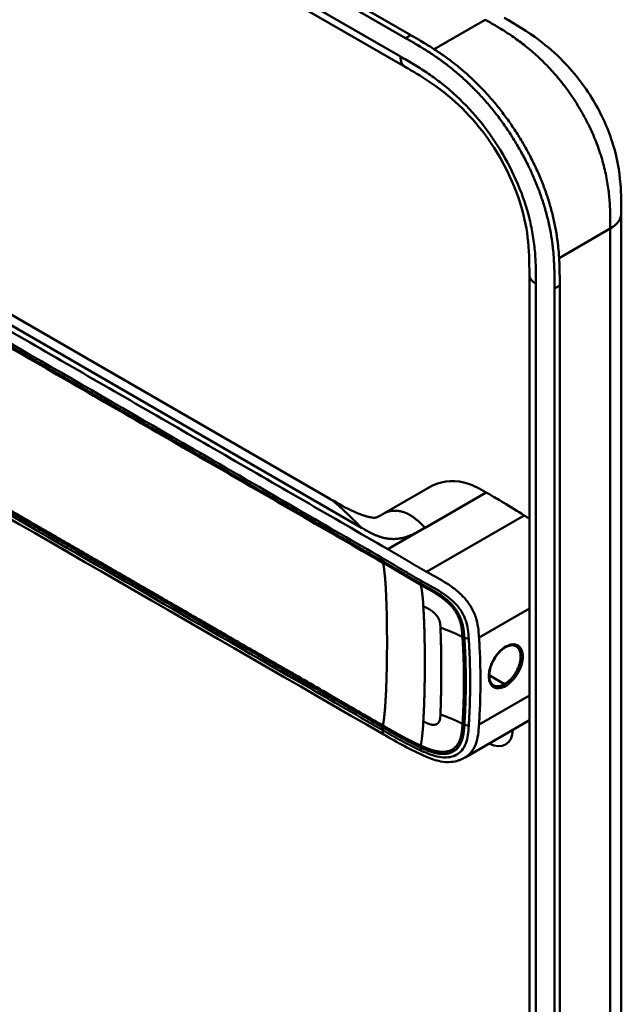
# Model space of a CAD drawing. Header units: millimetres. Extents: x 20 to 833, y 20 to 574.
# Tile 3 of 9: x 204 to 236, y 77 to 129. Entities that reach past the tile are written whole.
import ezdxf

# ---------------------------------------------------------------- set-up
doc = ezdxf.new("R2010")
doc.units = ezdxf.units.MM
doc.header["$LTSCALE"] = 2
doc.layers.add('Sichtbare Kanten(DIN)', color=7, linetype='Continuous', lineweight=50)
doc.layers.add('Sichtbare tangentiale Kanten(DIN)', color=7, linetype='Continuous', lineweight=50)

msp = doc.modelspace()

# ---------------------------------------------------------------- linework, layer by layer
at = {"layer": 'Sichtbare Kanten(DIN)'}
for p, q in [((224.842, 128.391), (179.892, 154.343)), ((180.167, 154.501), (225.117, 128.549)), ((224.808, 126.862), (183.818, 150.527)), ((224.808, 126.862), (224.808, 126.862)), ((220.715, 103.911), (188.948, 122.252)), ((236.329, 119.065), (236.329, 119.065)), ((231.431, 115.799), (231.431, 115.799)), ((231.431, 53.931), (231.431, 115.799)), ((232.773, 52.543), (232.773, 115.064)), ((233.047, 115.223), (233.047, 52.702)), ((226.142, 104.492), (223.685, 103.073)), ((223.342, 101.494), (223.342, 101.494)), ((223.255, 100.748), (223.255, 100.748)), ((223.467, 100.626), (223.467, 100.626)), ((227.916, 98.636), (227.916, 98.636)), ((226.389, 97.754), (226.39, 97.755)), ((227.934, 96.846), (227.934, 96.847)), ((228.034, 93.215), (228.034, 93.215)), ((228.266, 93.139), (228.266, 93.139)), ((231.431, 92.063), (228.011, 90.089)), ((223.673, 91.306), (223.673, 91.306)), ((228.011, 90.089), (228.011, 90.089))]:
    msp.add_line(p, q, dxfattribs=at)
for centre, major_axis, start_param, end_param in [((227.427, 98.354), (-2.8, 4.85), 0.009893, 0.010537), ((227.371, 98.321), (-2.76, 4.78), 6.246868, 6.247662), ((227.371, 98.321), (-2.34, 4.053), 6.056192, 6.056239), ((227.399, 98.337), (-2.32, 4.018), 6.063042, 6.063091), ((227.484, 98.386), (-2.3, 3.984), 6.09801, 6.098059), ((227.314, 98.288), (-2.3, 3.984), 6.012295, 6.012343), ((227.257, 98.256), (-2.26, 3.914), 5.965961, 5.96598), ((227.429, 98.352), (2.801, -4.852), 3.755149, 3.755152), ((227.374, 98.318), (-2.762, 4.785), 0.596305, 0.596308), ((227.54, 98.419), (-2.26, 3.914), 0.608456, 0.608473), ((227.314, 98.288), (2.3, -3.984), 3.918137, 3.918157), ((227.371, 98.321), (2.34, -4.053), 3.935383, 3.935402), ((227.257, 98.256), (2.26, -3.914), 3.90028, 3.9003), ((227.399, 98.337), (-2.32, 4.018), 0.802604, 0.802622), ((227.597, 98.451), (-1.91, 3.309), 0.599588, 0.599593), ((227.371, 98.321), (2.34, -4.053), 5.30555, 5.3057), ((227.54, 98.419), (-2.26, 3.914), 2.483048, 2.483052), ((227.371, 98.321), (-2.76, 4.78), 2.193163, 2.193278), ((227.371, 98.321), (-2.76, 4.781), 2.502702, 2.502706), ((227.427, 98.353), (2.8, -4.849), 5.62772, 5.627723), ((229.237, 92.377), (0.93, -1.611), 5.076761, 5.076776), ((229.237, 92.377), (0.93, -1.611), 5.538923, 7.027295)]:
    msp.add_ellipse(centre, major_axis=major_axis, ratio=0.57735, start_param=start_param, end_param=end_param, dxfattribs=at)
for points, knots in [([(230.085, 129.47), (230.688, 129.121), (231.329, 128.744), (232.393, 127.948), (232.829, 127.57), (233.87, 126.506), (234.452, 125.744), (235.325, 124.234), (235.656, 123.482), (236.099, 122.028), (236.226, 121.31), (236.327, 120.087), (236.329, 119.561), (236.329, 119.065)], [0, 0, 0, 0, 0.640067, 0.640067, 1.097736, 1.097736, 1.8011, 1.8011, 2.405341, 2.405341, 2.977357, 2.977357, 3.433806, 3.433806, 3.433806, 3.433806]), ([(225.117, 128.549), (225.286, 128.452), (225.583, 128.28), (225.926, 128.074), (226.184, 127.913), (226.356, 127.803), (226.572, 127.661), (226.745, 127.543), (226.961, 127.391), (227.133, 127.266), (227.392, 127.07), (227.65, 126.866), (228.034, 126.542), (228.371, 126.236), (228.786, 125.83), (229.111, 125.487), (229.508, 125.039), (229.816, 124.664), (230.188, 124.177), (230.474, 123.774), (230.815, 123.256), (231.075, 122.83), (231.38, 122.287), (231.609, 121.844), (231.873, 121.283), (232.067, 120.83), (232.285, 120.261), (232.439, 119.804), (232.607, 119.236), (232.72, 118.784), (232.835, 118.227), (232.907, 117.788), (232.967, 117.303), (232.995, 116.987), (233.017, 116.674), (233.027, 116.468), (233.037, 116.213), (233.042, 116.012), (233.046, 115.763), (233.047, 115.516), (233.047, 115.32), (233.047, 115.223)], [-0.9999979, -0.9999979, -0.9999979, -0.9999979, -0.9583317, -0.927082, -0.9166655, -0.8958324, -0.8854159, -0.8645828, -0.8541662, -0.8333331, -0.8229166, -0.7916669, -0.7708339, -0.7291677, -0.7083346, -0.6666684, -0.6458353, -0.6041691, -0.583336, -0.5416698, -0.5208368, -0.4791706, -0.4583375, -0.4166713, -0.3958382, -0.354172, -0.3333389, -0.2916727, -0.2708396, -0.2291735, -0.2083404, -0.1666742, -0.1458411, -0.1145915, -0.1041749, -0.0833418, -0.0729253, -0.0520922, -0.0416756, -0.0208425, -0.0000095, -0.0000095, -0.0000095, -0.0000095]), ([(232.773, 115.064), (232.773, 115.162), (232.773, 115.357), (232.771, 115.604), (232.768, 115.854), (232.763, 116.055), (232.753, 116.31), (232.742, 116.516), (232.721, 116.828), (232.692, 117.145), (232.633, 117.63), (232.561, 118.069), (232.445, 118.626), (232.332, 119.078), (232.165, 119.646), (232.01, 120.102), (231.792, 120.672), (231.599, 121.125), (231.335, 121.686), (231.106, 122.128), (230.8, 122.672), (230.541, 123.097), (230.199, 123.616), (229.913, 124.019), (229.541, 124.506), (229.233, 124.88), (228.837, 125.329), (228.512, 125.671), (228.097, 126.077), (227.759, 126.383), (227.375, 126.707), (227.118, 126.912), (226.859, 127.107), (226.686, 127.233), (226.47, 127.385), (226.298, 127.502), (226.082, 127.645), (225.909, 127.755), (225.651, 127.915), (225.309, 128.121), (225.011, 128.293), (224.842, 128.391)], [0.0000095, 0.0000095, 0.0000095, 0.0000095, 0.0208425, 0.0416756, 0.0520922, 0.0729253, 0.0833418, 0.1041749, 0.1145915, 0.1458411, 0.1666742, 0.2083404, 0.2291735, 0.2708396, 0.2916727, 0.3333389, 0.354172, 0.3958382, 0.4166713, 0.4583375, 0.4791706, 0.5208368, 0.5416698, 0.583336, 0.6041691, 0.6458353, 0.6666684, 0.7083346, 0.7291677, 0.7708339, 0.7916669, 0.8229166, 0.8333331, 0.8541662, 0.8645828, 0.8854159, 0.8958324, 0.9166655, 0.927082, 0.9583317, 0.9999979, 0.9999979, 0.9999979, 0.9999979]), ([(231.431, 115.799), (231.431, 116.462), (231.425, 117.109), (231.263, 118.395), (231.127, 119.03), (230.688, 120.399), (230.36, 121.151), (229.616, 122.483), (229.205, 123.09), (228.306, 124.207), (227.805, 124.724), (226.742, 125.647), (226.172, 126.043), (225.339, 126.555), (225.075, 126.707), (224.808, 126.862)], [0, 0, 0, 0, 0.609028, 0.609028, 1.140262, 1.140262, 1.745142, 1.745142, 2.28517, 2.28517, 2.850958, 2.850958, 3.470181, 3.470181, 3.75364, 3.75364, 3.75364, 3.75364]), ([(236.329, 119.065), (236.329, 108.179), (236.329, 97.292), (236.329, 76.669), (236.329, 66.933), (236.329, 57.197)], [0, 0, 0, 0, 10, 10, 18.943141, 18.943141, 18.943141, 18.943141]), ([(223.673, 91.306), (214.245, 96.75), (204.817, 102.193), (192.823, 109.118), (190.256, 110.599), (186.407, 112.823), (185.108, 113.56), (183.36, 114.799), (182.799, 115.245), (182.123, 116.002), (181.921, 116.281), (181.705, 116.739), (181.647, 116.904), (181.588, 117.165), (181.573, 117.256), (181.558, 117.399), (181.554, 117.449), (181.551, 117.526), (181.55, 117.553), (181.549, 117.596), (181.548, 117.611), (181.548, 117.635), (181.548, 117.643), (181.548, 117.657), (181.548, 117.662), (181.548, 117.67), (181.548, 117.673), (181.548, 117.677), (181.548, 117.679), (181.548, 117.682), (181.548, 117.683), (181.548, 117.685)], [0.000012, 0.000012, 0.000012, 0.000012, 10, 10, 12.721815, 12.721815, 14.083382, 14.083382, 14.788117, 14.788117, 15.165559, 15.165559, 15.364309, 15.364309, 15.466235, 15.466235, 15.51796, 15.51796, 15.544267, 15.544267, 15.557804, 15.557804, 15.564928, 15.564928, 15.568801, 15.568801, 15.570957, 15.570957, 15.572137, 15.572137, 15.573377, 15.573377, 15.573377, 15.573377]), ([(229.135, 104.195), (228.792, 104.393), (228.497, 104.554), (228.188, 104.657), (227.547, 104.87), (226.863, 104.832), (226.321, 104.584), (226.26, 104.556), (226.2, 104.525), (226.143, 104.492)], [-2.989299, -2.989299, -2.989299, -2.989299, -2.535557, -2.535557, -2.535557, -1.593411, -1.593411, -1.593411, -1.487163, -1.487163, -1.487163, -1.487163]), ([(220.717, 103.91), (221.103, 103.687), (221.505, 103.45), (222.129, 103.157), (222.312, 103.077), (222.565, 102.985), (222.622, 102.966), (222.733, 102.931), (222.787, 102.915), (222.863, 102.896), (222.887, 102.89), (222.932, 102.879), (222.954, 102.875), (223.011, 102.864), (223.042, 102.859), (223.115, 102.85), (223.141, 102.85), (223.184, 102.85), (223.198, 102.851), (223.253, 102.857), (223.283, 102.861), (223.437, 102.934), (223.489, 102.961), (223.562, 103.002)], [0, 0, 0, 0, 0.412798, 0.412798, 0.571706, 0.571706, 0.617207, 0.617207, 0.658837, 0.658837, 0.679527, 0.679527, 0.700225, 0.700225, 0.742052, 0.742052, 0.82549, 0.82549, 0.921407, 0.921407, 1.209516, 1.209516, 1.309538, 1.309538, 1.309538, 1.309538]), ([(231.151, 102.976), (230.822, 103.184), (230.43, 103.429), (229.711, 103.862), (229.632, 103.908), (229.135, 104.195)], [-1.067267, -1.067267, -1.067267, -1.067267, -0.527761, -0.527761, 0, 0, 0, 0]), ([(230.718, 96.011), (230.652, 96.048), (230.572, 96.066), (230.399, 96.054), (230.304, 96.026), (230.19, 95.969), (230.172, 95.96), (230.154, 95.949)], [0, 0, 0, 0, 0.1124138, 0.1124138, 0.2176118, 0.2176118, 0.2371353, 0.2371353, 0.2371353, 0.2371353]), ([(230.154, 95.949), (230.069, 95.9), (229.981, 95.834), (229.814, 95.676), (229.733, 95.581), (229.588, 95.378), (229.523, 95.266), (229.415, 95.037), (229.372, 94.917), (229.314, 94.686), (229.298, 94.572), (229.294, 94.367), (229.306, 94.273), (229.352, 94.117), (229.388, 94.052), (229.457, 93.974), (229.485, 93.951), (229.517, 93.932)], [0, 0, 0, 0, 0.0929743, 0.0929743, 0.1876662, 0.1876662, 0.2826213, 0.2826213, 0.3785871, 0.3785871, 0.4744447, 0.4744447, 0.5687909, 0.5687909, 0.662474, 0.662474, 0.7185746, 0.7185746, 0.7185746, 0.7185746]), ([(228.011, 90.089), (228.006, 90.086), (228.001, 90.083), (227.989, 90.077), (227.983, 90.073), (227.967, 90.064), (227.957, 90.059), (227.931, 90.044), (227.915, 90.036), (227.87, 90.012), (227.84, 89.998), (227.752, 89.958), (227.692, 89.935), (227.514, 89.877), (227.394, 89.854), (227.083, 89.826), (226.89, 89.84), (226.444, 89.924), (226.192, 90.013), (225.534, 90.29), (225.143, 90.491), (224.393, 90.893), (224.033, 91.098), (223.673, 91.306)], [0, 0, 0, 0, 0.004984, 0.004984, 0.010551, 0.010551, 0.018857, 0.018857, 0.032649, 0.032649, 0.058506, 0.058506, 0.111776, 0.111776, 0.219064, 0.219064, 0.389016, 0.389016, 0.623188, 0.623188, 1.027902, 1.027902, 1.409262, 1.409262, 1.409262, 1.409262])]:
    msp.add_open_spline(points, degree=3, knots=knots, dxfattribs=at)
for points, degree in [([(220.716, 103.911), (220.716, 103.911), (220.716, 103.911), (220.716, 103.911), (220.716, 103.91), (220.717, 103.91), (220.717, 103.91), (220.717, 103.91)], 7), ([(223.694, 103.078), (223.667, 103.063), (223.64, 103.047), (223.614, 103.032), (223.588, 103.017), (223.562, 103.002)], 5), ([(223.685, 103.073), (223.688, 103.075), (223.691, 103.076), (223.694, 103.078)], 3), ([(231.151, 102.976), (231.244, 102.918), (231.338, 102.858), (231.431, 102.797)], 3), ([(230.718, 96.01), (230.718, 96.01), (230.718, 96.011), (230.718, 96.011)], 3), ([(226.733, 95.601), (226.733, 95.601), (226.733, 95.601), (226.733, 95.601)], 3), ([(226.734, 93.933), (226.734, 93.933), (226.734, 93.933), (226.735, 93.933)], 3)]:
    msp.add_open_spline(points, degree=degree, dxfattribs=at)
at = {"layer": 'Sichtbare tangentiale Kanten(DIN)'}
for p, q in [((183.569, 151.077), (224.56, 127.411)), ((226.362, 127.798), (229.085, 129.37)), ((228.802, 129.207), (228.802, 129.207)), ((224.842, 128.391), (225.117, 128.549)), ((230.176, 128.716), (230.176, 128.716)), ((232.292, 127.008), (232.292, 127.008)), ((188.306, 122.052), (222.489, 102.317)), ((235.716, 119.526), (235.716, 119.525)), ((235.743, 118.249), (233.016, 116.674)), ((231.783, 115.309), (231.783, 53.441)), ((232.773, 115.064), (233.047, 115.223)), ((225.881, 102.316), (229.135, 104.195)), ((231.151, 102.976), (225.949, 99.973)), ((223.899, 101.172), (225.836, 102.29)), ((225.836, 102.29), (225.881, 102.316)), ((223.619, 100.538), (223.619, 100.687)), ((223.409, 100.659), (223.409, 100.659)), ((225.635, 99.356), (225.646, 99.501)), ((231.431, 98.013), (228.751, 96.465)), ((227.97, 96.448), (228.202, 96.397)), ((228.03, 95.197), (228.03, 95.197)), ((228.266, 95.061), (228.266, 95.061)), ((228.822, 94.74), (228.822, 94.74)), ((230.114, 93.994), (229.296, 94.466)), ((231.431, 93.388), (228.751, 91.84)), ((227.97, 91.823), (228.202, 91.772)), ((223.619, 91.536), (223.619, 91.685)), ((225.635, 90.612), (225.646, 90.456))]:
    msp.add_line(p, q, dxfattribs=at)
for centre, major_axis, ratio, start_param, end_param in [((225.357, 91.441), (0.206, 7.959), 0.058822, 5.715032, 6.102647), ((225.357, 98.231), (0.174, -7.758), 0.062155, 0.250345, 0.637485)]:
    msp.add_ellipse(centre, major_axis=major_axis, ratio=ratio, start_param=start_param, end_param=end_param, dxfattribs=at)
for points, degree, knots in [([(235.743, 118.249), (235.743, 118.454), (235.743, 118.665), (235.739, 118.879), (235.735, 119.118), (235.727, 119.359), (235.711, 119.601), (235.694, 119.865), (235.669, 120.131), (235.632, 120.401), (235.593, 120.682), (235.543, 120.968), (235.476, 121.265), (235.41, 121.562), (235.328, 121.867), (235.23, 122.173), (235.132, 122.481), (235.018, 122.791), (234.889, 123.1), (234.761, 123.408), (234.617, 123.714), (234.46, 124.017), (234.304, 124.317), (234.134, 124.613), (233.954, 124.9), (233.774, 125.187), (233.584, 125.464), (233.386, 125.73), (233.19, 125.994), (232.984, 126.248), (232.771, 126.492), (232.563, 126.73), (232.347, 126.958), (232.126, 127.174), (231.912, 127.383), (231.693, 127.581), (231.472, 127.767), (231.26, 127.945), (231.046, 128.111), (230.83, 128.269), (230.625, 128.418), (230.419, 128.559), (230.212, 128.693), (230.017, 128.819), (229.821, 128.939), (229.627, 129.054), (229.444, 129.163), (229.263, 129.268), (229.085, 129.37)], 3, [0, 0, 0, 0, 0.200478, 0.200478, 0.200478, 0.423741, 0.423741, 0.423741, 0.666684, 0.666684, 0.666684, 0.9194, 0.9194, 0.9194, 1.173003, 1.173003, 1.173003, 1.427874, 1.427874, 1.427874, 1.681933, 1.681933, 1.681933, 1.933379, 1.933379, 1.933379, 2.184817, 2.184817, 2.184817, 2.434394, 2.434394, 2.434394, 2.678283, 2.678283, 2.678283, 2.913464, 2.913464, 2.913464, 3.137969, 3.137969, 3.137969, 3.350822, 3.350822, 3.350822, 3.551826, 3.551826, 3.551826, 3.741307, 3.741307, 3.741307, 3.741307]), ([(224.56, 127.411), (224.787, 127.279), (225.253, 127.01), (225.967, 126.561), (226.68, 126.049), (227.619, 125.271), (228.744, 124.107), (229.929, 122.452), (230.872, 120.624), (231.392, 119.06), (231.637, 117.844), (231.743, 116.959), (231.783, 116.109), (231.783, 115.57), (231.783, 115.309)], 3, [41.227522, 41.227522, 41.227522, 41.227522, 41.471025, 41.714526, 41.958028, 42.201529, 42.688532, 43.175534, 43.662537, 44.149539, 44.39304, 44.636542, 44.880043, 45.123546, 45.123546, 45.123546, 45.123546]), ([(223.899, 101.172), (223.898, 101.173), (223.895, 101.175), (223.891, 101.177), (222.412, 102.031), (220.913, 102.897), (217.919, 104.625), (216.423, 105.489), (213.434, 107.215), (211.94, 108.077), (208.951, 109.803), (207.456, 110.666), (204.465, 112.393), (202.969, 113.257), (199.978, 114.983), (198.484, 115.846), (196.244, 117.139), (195.497, 117.57), (194.003, 118.433), (193.256, 118.865), (191.759, 119.728), (191.011, 120.161), (189.514, 121.025), (188.766, 121.456), (188.02, 121.887)], 3, [0, 0, 0, 0, 0.003774, 0.003774, 0.003774, 1.589417, 1.589417, 3.175061, 3.175061, 4.760704, 4.760704, 6.346347, 6.346347, 7.93199, 7.93199, 9.517633, 9.517633, 10.310454, 10.310454, 11.103276, 11.103276, 11.896097, 11.896097, 12.687417, 12.687417, 12.687417, 12.687417]), ([(187.74, 121.402), (190.556, 119.776), (193.38, 118.146), (196.194, 116.522), (201.972, 113.186), (207.763, 109.842), (213.543, 106.505), (215.406, 105.429), (217.27, 104.353), (219.136, 103.276), (220.636, 102.41), (222.14, 101.542), (223.619, 100.687)], 3, [23.229983, 23.229983, 23.229983, 23.229983, 26.216835, 26.216835, 26.216835, 32.351591, 32.351591, 32.351591, 34.327983, 34.327983, 34.327983, 35.917386, 35.917386, 35.917386, 35.917386]), ([(223.622, 100.537), (223.619, 100.538), (222.73, 101.052), (220.938, 102.086), (218.235, 103.647), (214.65, 105.716), (210.167, 108.305), (205.679, 110.896), (201.195, 113.485), (197.16, 115.815), (193.57, 117.887), (190.879, 119.441), (189.086, 120.476), (188.189, 120.994), (187.74, 121.253)], 5, [20.643738, 20.643738, 20.643738, 20.643738, 20.643738, 20.643738, 20.647429, 22.23307, 23.81871, 25.404351, 26.989992, 28.575633, 30.161274, 31.746914, 32.539735, 33.332924, 33.332924, 33.332924, 33.332924, 33.332924, 33.332924]), ([(187.753, 121.163), (188.501, 120.732), (189.248, 120.3), (190.743, 119.437), (191.49, 119.005), (193.733, 117.711), (195.228, 116.847), (198.218, 115.121), (199.713, 114.258), (202.702, 112.532), (204.197, 111.669), (207.187, 109.943), (208.683, 109.079), (211.673, 107.353), (213.167, 106.49), (216.156, 104.765), (217.651, 103.902), (220.647, 102.172), (222.15, 101.304), (223.632, 100.448)], 3, [3.014705, 3.014705, 3.014705, 3.014705, 3.807868, 3.807868, 4.600688, 4.600688, 6.186329, 6.186329, 7.77197, 7.77197, 9.357611, 9.357611, 10.943251, 10.943251, 12.528892, 12.528892, 14.114533, 14.114533, 15.703149, 15.703149, 15.703149, 15.703149]), ([(187.741, 112.4), (187.741, 112.4), (188.189, 112.141), (189.086, 111.623), (190.88, 110.588), (193.57, 109.034), (197.16, 106.962), (201.195, 104.632), (205.679, 102.043), (210.167, 99.452), (214.651, 96.863), (218.237, 94.793), (220.939, 93.233), (222.73, 92.199), (223.619, 91.685)], 5, [0, 0, 0, 0, 0, 0, 0.000115, 0.792936, 1.585758, 3.171401, 4.757044, 6.342687, 7.92833, 9.513973, 11.099617, 12.688168, 12.688168, 12.688168, 12.688168, 12.688168, 12.688168]), ([(223.619, 91.536), (222.122, 92.401), (220.63, 93.262), (219.135, 94.125), (213.662, 97.285), (208.19, 100.444), (202.713, 103.607), (199.034, 105.73), (195.367, 107.848), (191.687, 109.972), (190.372, 110.731), (189.054, 111.492), (187.74, 112.251)], 3, [0, 0, 0, 0, 1.585642, 1.585642, 1.585642, 7.391542, 7.391542, 7.391542, 11.290432, 11.290432, 11.290432, 12.683632, 12.683632, 12.683632, 12.683632]), ([(223.634, 91.788), (223.632, 91.789), (222.743, 92.303), (220.951, 93.338), (218.248, 94.898), (214.662, 96.968), (210.179, 99.556), (205.691, 102.148), (201.208, 104.736), (197.172, 107.066), (193.583, 109.138), (190.892, 110.692), (189.099, 111.728), (188.202, 112.245), (187.753, 112.504)], 5, [20.643505, 20.643505, 20.643505, 20.643505, 20.643505, 20.643505, 20.647304, 22.232947, 23.81859, 25.404233, 26.989877, 28.57552, 30.161163, 31.746806, 32.539627, 33.332646, 33.332646, 33.332646, 33.332646, 33.332646, 33.332646]), ([(223.622, 100.686), (223.701, 100.64), (223.78, 100.595), (223.859, 100.549), (223.9, 100.525), (223.941, 100.501), (223.982, 100.478), (224.023, 100.454), (224.063, 100.43), (224.104, 100.406), (224.145, 100.382), (224.186, 100.358), (224.227, 100.334), (224.268, 100.309), (224.309, 100.285), (224.35, 100.261), (224.391, 100.237), (224.433, 100.212), (224.474, 100.188), (224.515, 100.163), (224.556, 100.139), (224.598, 100.114), (224.681, 100.064), (224.765, 100.014), (224.85, 99.963), (224.936, 99.913), (225.022, 99.861), (225.111, 99.809), (225.199, 99.757), (225.289, 99.704), (225.378, 99.653), (225.468, 99.601), (225.557, 99.55), (225.646, 99.501)], 3, [35.9173864, 35.9173864, 35.9173864, 35.9173864, 36.0021913, 36.0021913, 36.0021913, 36.0464737, 36.0464737, 36.0464737, 36.0907561, 36.0907561, 36.0907561, 36.1350385, 36.1350385, 36.1350385, 36.1793209, 36.1793209, 36.1793209, 36.2236033, 36.2236033, 36.2236033, 36.2678857, 36.2678857, 36.2678857, 36.3564505, 36.3564505, 36.3564505, 36.4450153, 36.4450153, 36.4450153, 36.5335801, 36.5335801, 36.5335801, 36.6222122, 36.6222122, 36.6222122, 36.6222122]), ([(225.949, 99.973), (225.949, 99.973), (225.943, 99.976), (225.886, 100.008), (225.776, 100.07), (225.612, 100.164), (225.391, 100.293), (225.159, 100.431), (224.957, 100.552), (224.783, 100.656), (224.634, 100.744), (224.51, 100.817), (224.386, 100.889), (224.24, 100.975), (224.119, 101.046), (224.022, 101.102), (223.949, 101.143), (223.902, 101.171)], 5, [0, 0, 0, 0, 0, 0, 0.0000229, 0.0096916, 0.0982564, 0.1868211, 0.2753859, 0.3639507, 0.4082331, 0.4525155, 0.4967979, 0.5410803, 0.5853627, 0.6296451, 0.7144354, 0.7144354, 0.7144354, 0.7144354, 0.7144354, 0.7144354]), ([(225.635, 99.356), (225.635, 99.356), (225.582, 99.386), (225.475, 99.447), (225.315, 99.539), (225.104, 99.663), (224.846, 99.816), (224.594, 99.967), (224.347, 100.113), (224.104, 100.258), (223.91, 100.37), (223.766, 100.453), (223.67, 100.508), (223.624, 100.535)], 5, [19.9459827, 19.9459827, 19.9459827, 19.9459827, 19.9459827, 19.9459827, 19.9460686, 20.0337387, 20.1214087, 20.2090787, 20.2967487, 20.3844187, 20.4720888, 20.5597588, 20.6429705, 20.6429705, 20.6429705, 20.6429705, 20.6429705, 20.6429705]), ([(223.632, 100.448), (223.679, 100.421), (223.776, 100.365), (223.921, 100.281), (224.115, 100.169), (224.357, 100.025), (224.605, 99.879), (224.855, 99.728), (225.113, 99.575), (225.324, 99.451), (225.484, 99.359), (225.591, 99.299), (225.645, 99.269)], 5, [15.703149, 15.703149, 15.703149, 15.703149, 15.703149, 15.703149, 15.7878438, 15.8755138, 15.9631839, 16.0508539, 16.1385239, 16.2261939, 16.3138639, 16.4021379, 16.4021379, 16.4021379, 16.4021379, 16.4021379, 16.4021379]), ([(228.751, 96.465), (228.75, 96.473), (228.75, 96.481), (228.749, 96.488), (228.738, 96.66), (228.724, 96.834), (228.699, 97.011), (228.673, 97.189), (228.635, 97.37), (228.573, 97.556), (228.512, 97.742), (228.426, 97.931), (228.315, 98.115), (228.203, 98.299), (228.066, 98.477), (227.914, 98.638), (227.761, 98.8), (227.596, 98.946), (227.426, 99.076), (227.257, 99.207), (227.084, 99.323), (226.915, 99.427), (226.746, 99.531), (226.581, 99.625), (226.421, 99.714), (226.26, 99.802), (226.105, 99.886), (225.949, 99.973)], 3, [0, 0, 0, 0, 0.007362, 0.007362, 0.007362, 0.167688, 0.167688, 0.167688, 0.328015, 0.328015, 0.328015, 0.488341, 0.488341, 0.488341, 0.648667, 0.648667, 0.648667, 0.808994, 0.808994, 0.808994, 0.96932, 0.96932, 0.96932, 1.129647, 1.129647, 1.129647, 1.28995, 1.28995, 1.28995, 1.28995]), ([(227.97, 96.448), (227.969, 96.448), (227.964, 96.535), (227.951, 96.709), (227.927, 96.972), (227.857, 97.329), (227.66, 97.796), (227.325, 98.237), (226.907, 98.604), (226.463, 98.896), (226.126, 99.086), (225.879, 99.221), (225.716, 99.311), (225.635, 99.356)], 5, [18.881507, 18.881507, 18.881507, 18.881507, 18.881507, 18.881507, 18.882697, 19.015618, 19.14854, 19.281461, 19.414383, 19.547304, 19.680226, 19.813147, 19.945983, 19.945983, 19.945983, 19.945983, 19.945983, 19.945983]), ([(225.645, 99.269), (225.725, 99.224), (225.887, 99.134), (226.13, 99.002), (226.458, 98.816), (226.88, 98.536), (227.268, 98.191), (227.575, 97.782), (227.76, 97.344), (227.828, 97.001), (227.852, 96.744), (227.864, 96.572), (227.87, 96.486)], 5, [0, 0, 0, 0, 0, 0, 0.132315, 0.265237, 0.398158, 0.53108, 0.664001, 0.796923, 0.929844, 1.062736, 1.062736, 1.062736, 1.062736, 1.062736, 1.062736]), ([(225.646, 99.501), (225.655, 99.495), (225.665, 99.49), (225.674, 99.485), (225.834, 99.396), (225.99, 99.312), (226.148, 99.224), (226.306, 99.137), (226.465, 99.047), (226.623, 98.949), (226.781, 98.852), (226.938, 98.746), (227.087, 98.631), (227.237, 98.517), (227.378, 98.392), (227.504, 98.258), (227.63, 98.125), (227.741, 97.981), (227.832, 97.832), (227.923, 97.682), (227.994, 97.527), (228.046, 97.37), (228.098, 97.213), (228.132, 97.054), (228.155, 96.892), (228.178, 96.73), (228.191, 96.565), (228.202, 96.397)], 3, [36.622212, 36.622212, 36.622212, 36.622212, 36.631814, 36.631814, 36.631814, 36.79214, 36.79214, 36.79214, 36.952466, 36.952466, 36.952466, 37.112793, 37.112793, 37.112793, 37.273119, 37.273119, 37.273119, 37.433446, 37.433446, 37.433446, 37.593772, 37.593772, 37.593772, 37.754099, 37.754099, 37.754099, 37.914067, 37.914067, 37.914067, 37.914067]), ([(227.87, 96.486), (227.87, 96.486), (227.87, 96.486), (227.878, 96.371), (227.891, 96.141), (227.912, 95.793), (227.929, 95.334), (227.945, 94.756), (227.948, 94.18), (227.945, 93.603), (227.929, 93.023), (227.912, 92.56), (227.891, 92.211), (227.878, 91.978), (227.87, 91.862)], 5, [17.464876, 17.464876, 17.464876, 17.464876, 17.464876, 17.464876, 17.464906, 17.466133, 17.643037, 17.819941, 17.996845, 18.173749, 18.350653, 18.527557, 18.704461, 18.882622, 18.882622, 18.882622, 18.882622, 18.882622, 18.882622]), ([(227.97, 91.823), (227.97, 91.823), (227.977, 91.939), (227.991, 92.17), (228.011, 92.52), (228.028, 92.983), (228.044, 93.563), (228.048, 94.141), (228.044, 94.719), (228.028, 95.297), (228.011, 95.756), (227.991, 96.104), (227.977, 96.333), (227.97, 96.448)], 5, [0.000001, 0.000001, 0.000001, 0.000001, 0.000001, 0.000001, 0.000038, 0.176942, 0.353846, 0.53075, 0.707654, 0.884558, 1.061462, 1.238366, 1.415305, 1.415305, 1.415305, 1.415305, 1.415305, 1.415305]), ([(228.202, 96.397), (228.203, 96.389), (228.203, 96.38), (228.204, 96.371), (228.21, 96.278), (228.216, 96.184), (228.221, 96.09), (228.227, 95.995), (228.232, 95.9), (228.237, 95.805), (228.293, 94.664), (228.293, 93.518), (228.237, 92.369), (228.232, 92.273), (228.227, 92.177), (228.221, 92.082), (228.216, 91.987), (228.21, 91.892), (228.204, 91.798), (228.203, 91.789), (228.203, 91.781), (228.202, 91.772)], 3, [0, 0, 0, 0, 0.008036, 0.008036, 0.008036, 0.096166, 0.096166, 0.096166, 0.184296, 0.184296, 0.184296, 1.241854, 1.241854, 1.241854, 1.329984, 1.329984, 1.329984, 1.418114, 1.418114, 1.418114, 1.426148, 1.426148, 1.426148, 1.426148]), ([(228.751, 91.84), (228.751, 91.847), (228.752, 91.856), (228.752, 91.864), (228.758, 91.952), (228.763, 92.04), (228.768, 92.128), (228.774, 92.225), (228.779, 92.321), (228.784, 92.418), (228.793, 92.612), (228.801, 92.806), (228.808, 93), (228.814, 93.194), (228.819, 93.388), (228.822, 93.581), (228.825, 93.774), (228.827, 93.966), (228.827, 94.158), (228.827, 94.35), (228.825, 94.542), (228.822, 94.734), (228.819, 94.927), (228.814, 95.12), (228.808, 95.313), (228.801, 95.506), (228.793, 95.699), (228.784, 95.892), (228.779, 95.988), (228.774, 96.084), (228.768, 96.179), (228.763, 96.275), (228.757, 96.37), (228.751, 96.465)], 3, [0, 0, 0, 0, 0.00741, 0.00741, 0.00741, 0.088467, 0.088467, 0.088467, 0.176597, 0.176597, 0.176597, 0.352857, 0.352857, 0.352857, 0.529117, 0.529117, 0.529117, 0.705376, 0.705376, 0.705376, 0.881636, 0.881636, 0.881636, 1.057896, 1.057896, 1.057896, 1.234156, 1.234156, 1.234156, 1.322285, 1.322285, 1.322285, 1.410732, 1.410732, 1.410732, 1.410732]), ([(230.171, 93.895), (230.052, 93.826), (229.874, 93.764), (229.666, 93.772), (229.53, 93.822), (229.418, 93.916), (229.335, 94.049), (229.284, 94.216), (229.267, 94.411), (229.284, 94.627), (229.335, 94.855), (229.418, 95.086), (229.53, 95.312), (229.666, 95.522), (229.875, 95.774), (230.052, 95.919), (230.171, 95.987)], 3, [0, 0, 0, 0, 0.1229603, 0.1844403, 0.2459204, 0.3074004, 0.3688805, 0.4303605, 0.4918406, 0.5533206, 0.6148007, 0.6762807, 0.7377608, 0.7992408, 0.8607209, 0.983681, 0.983681, 0.983681, 0.983681]), ([(230.114, 93.994), (230.225, 94.058), (230.337, 94.147), (230.44, 94.255), (230.454, 94.27), (230.468, 94.286), (230.482, 94.301), (230.519, 94.342), (230.554, 94.385), (230.588, 94.43), (230.634, 94.492), (230.678, 94.557), (230.717, 94.625), (230.74, 94.663), (230.761, 94.702), (230.78, 94.741), (230.796, 94.771), (230.81, 94.802), (230.824, 94.834), (230.855, 94.904), (230.882, 94.976), (230.904, 95.048), (230.922, 95.109), (230.937, 95.171), (230.948, 95.231), (230.95, 95.24), (230.951, 95.25), (230.953, 95.259), (230.964, 95.328), (230.969, 95.395), (230.969, 95.459), (230.969, 95.524), (230.964, 95.585), (230.953, 95.641), (230.951, 95.651), (230.949, 95.66), (230.947, 95.669), (230.936, 95.715), (230.922, 95.758), (230.904, 95.798), (230.882, 95.845), (230.855, 95.887), (230.824, 95.923), (230.81, 95.939), (230.795, 95.954), (230.778, 95.968), (230.759, 95.984), (230.739, 95.998), (230.718, 96.01)], 3, [0, 0, 0, 0, 0.1229603, 0.1229603, 0.1229603, 0.1399024, 0.1399024, 0.1399024, 0.1844404, 0.1844404, 0.1844404, 0.2459204, 0.2459204, 0.2459204, 0.2803959, 0.2803959, 0.2803959, 0.3074005, 0.3074005, 0.3074005, 0.3688806, 0.3688806, 0.3688806, 0.4219893, 0.4219893, 0.4219893, 0.4303607, 0.4303607, 0.4303607, 0.4918407, 0.4918407, 0.4918407, 0.5533208, 0.5533208, 0.5533208, 0.5635023, 0.5635023, 0.5635023, 0.6148009, 0.6148009, 0.6148009, 0.676281, 0.676281, 0.676281, 0.7044598, 0.7044598, 0.7044598, 0.7374964, 0.7374964, 0.7374964, 0.7374964]), ([(230.171, 95.987), (230.289, 96.055), (230.468, 96.117), (230.679, 96.107), (230.818, 96.055), (230.933, 95.96), (231.018, 95.826), (231.071, 95.658), (231.082, 95.528), (231.082, 95.459)], 3, [0, 0, 0, 0, 0.1229601, 0.1844402, 0.2459203, 0.3074004, 0.3688804, 0.4303605, 0.4918262, 0.4918262, 0.4918262, 0.4918262]), ([(231.082, 95.459), (231.082, 95.459), (231.082, 95.391), (231.071, 95.247), (231.018, 95.02), (230.933, 94.79), (230.818, 94.566), (230.679, 94.357), (230.468, 94.107), (230.289, 93.963), (230.171, 93.895)], 3, [0, 0, 0, 0, 0.0000144, 0.0614945, 0.1229746, 0.1844546, 0.2459347, 0.3074148, 0.3688949, 0.4918552, 0.4918552, 0.4918552, 0.4918552]), ([(229.517, 93.932), (229.517, 93.932), (229.517, 93.932), (229.517, 93.932), (229.556, 93.91), (229.599, 93.894), (229.645, 93.885), (229.678, 93.879), (229.714, 93.876), (229.751, 93.877), (229.764, 93.878), (229.777, 93.879), (229.79, 93.88), (229.892, 93.891), (230.003, 93.93), (230.114, 93.994)], 3, [0.7376021, 0.7376021, 0.7376021, 0.7376021, 0.7377606, 0.7377606, 0.7377606, 0.7992406, 0.7992406, 0.7992406, 0.8448718, 0.8448718, 0.8448718, 0.8607207, 0.8607207, 0.8607207, 0.983681, 0.983681, 0.983681, 0.983681]), ([(225.645, 90.718), (225.645, 90.718), (225.591, 90.742), (225.484, 90.791), (225.325, 90.868), (225.114, 90.972), (224.856, 91.105), (224.606, 91.238), (224.358, 91.376), (224.117, 91.51), (223.923, 91.622), (223.779, 91.705), (223.683, 91.76), (223.637, 91.787)], 5, [19.9453615, 19.9453615, 19.9453615, 19.9453615, 19.9453615, 19.9453615, 19.9454241, 20.0331591, 20.1208941, 20.2086291, 20.2963641, 20.3840991, 20.4718341, 20.5595692, 20.6426641, 20.6426641, 20.6426641, 20.6426641, 20.6426641, 20.6426641]), ([(225.635, 90.612), (225.636, 90.611), (225.717, 90.574), (225.88, 90.502), (226.127, 90.401), (226.464, 90.291), (226.908, 90.235), (227.326, 90.321), (227.66, 90.574), (227.857, 90.957), (227.927, 91.297), (227.951, 91.561), (227.964, 91.735), (227.97, 91.823)], 5, [0, 0, 0, 0, 0, 0, 0.000449, 0.133304, 0.266158, 0.399013, 0.531868, 0.664722, 0.797577, 0.930432, 1.064471, 1.064471, 1.064471, 1.064471, 1.064471, 1.064471]), ([(227.87, 91.862), (227.864, 91.775), (227.852, 91.603), (227.828, 91.345), (227.76, 91.019), (227.575, 90.662), (227.269, 90.43), (226.881, 90.35), (226.459, 90.403), (226.131, 90.51), (225.887, 90.609), (225.725, 90.681), (225.645, 90.718)], 5, [18.882622, 18.882622, 18.882622, 18.882622, 18.882622, 18.882622, 19.015441, 19.148296, 19.281151, 19.414005, 19.54686, 19.679715, 19.812569, 19.945357, 19.945357, 19.945357, 19.945357, 19.945357, 19.945357]), ([(228.202, 91.772), (228.191, 91.602), (228.178, 91.435), (228.155, 91.277), (228.132, 91.118), (228.098, 90.967), (228.046, 90.828), (227.994, 90.689), (227.923, 90.563), (227.832, 90.456), (227.741, 90.349), (227.63, 90.264), (227.504, 90.203), (227.378, 90.141), (227.237, 90.105), (227.087, 90.092), (226.938, 90.079), (226.781, 90.09), (226.623, 90.118), (226.465, 90.146), (226.306, 90.192), (226.148, 90.248), (225.99, 90.304), (225.833, 90.371), (225.674, 90.443), (225.665, 90.447), (225.656, 90.452), (225.646, 90.456)], 3, [0, 0, 0, 0, 0.159971, 0.159971, 0.159971, 0.320297, 0.320297, 0.320297, 0.480624, 0.480624, 0.480624, 0.64095, 0.64095, 0.64095, 0.801277, 0.801277, 0.801277, 0.961603, 0.961603, 0.961603, 1.121929, 1.121929, 1.121929, 1.282256, 1.282256, 1.282256, 1.291621, 1.291621, 1.291621, 1.291621]), ([(228.011, 90.089), (228.124, 90.155), (228.227, 90.24), (228.315, 90.34), (228.426, 90.469), (228.512, 90.622), (228.574, 90.785), (228.635, 90.948), (228.673, 91.12), (228.699, 91.294), (228.724, 91.468), (228.738, 91.643), (228.749, 91.816), (228.75, 91.824), (228.75, 91.832), (228.751, 91.84)], 3, [1.3944277, 1.3944277, 1.3944277, 1.3944277, 1.5198186, 1.5198186, 1.5198186, 1.680145, 1.680145, 1.680145, 1.8404714, 1.8404714, 1.8404714, 2.0007978, 2.0007978, 2.0007978, 2.0081391, 2.0081391, 2.0081391, 2.0081391]), ([(223.619, 91.685), (223.667, 91.658), (223.763, 91.602), (223.909, 91.518), (224.103, 91.406), (224.347, 91.271), (224.595, 91.133), (224.847, 91), (225.105, 90.866), (225.316, 90.761), (225.475, 90.685), (225.582, 90.636), (225.635, 90.612)], 5, [0, 0, 0, 0, 0, 0, 0.0848259, 0.1725609, 0.2602959, 0.3480309, 0.4357659, 0.5235009, 0.6112359, 0.698521, 0.698521, 0.698521, 0.698521, 0.698521, 0.698521]), ([(225.646, 90.456), (225.646, 90.456), (225.593, 90.48), (225.487, 90.53), (225.325, 90.606), (225.11, 90.713), (224.848, 90.849), (224.594, 90.985), (224.346, 91.121), (224.099, 91.26), (223.904, 91.372), (223.766, 91.451), (223.671, 91.506), (223.619, 91.536)], 5, [0.0000841, 0.0000841, 0.0000841, 0.0000841, 0.0000841, 0.0000841, 0.0003027, 0.0888675, 0.1774323, 0.2659971, 0.3545619, 0.4431267, 0.5316915, 0.6202563, 0.7088211, 0.7088211, 0.7088211, 0.7088211, 0.7088211, 0.7088211])]:
    msp.add_open_spline(points, degree=degree, knots=knots, dxfattribs=at)
for points, degree in [([(224.808, 126.862), (224.655, 126.95), (224.56, 127.14), (224.56, 127.411)], 3), ([(235.743, 118.249), (236.133, 118.474), (236.329, 118.77), (236.329, 119.065)], 3), ([(235.743, 56.381), (235.743, 87.315), (235.743, 118.249)], 2), ([(231.431, 115.799), (231.431, 115.622), (231.549, 115.445), (231.783, 115.309)], 3), ([(220.717, 103.91), (220.852, 103.832), (221.011, 103.722), (221.199, 103.571), (221.425, 103.368), (221.703, 103.1), (222.049, 102.754), (222.489, 102.317)], 7), ([(225.881, 102.316), (225.525, 102.67), (225.238, 102.958), (224.917, 103.157), (224.571, 103.265), (224.24, 103.286), (223.952, 103.223), (223.694, 103.078)], 7), ([(222.489, 102.317), (223.226, 101.891), (223.765, 101.58), (224.562, 101.572), (225.108, 101.871), (225.836, 102.29)], 5), ([(223.632, 91.79), (223.807, 92.592), (223.894, 94.888), (223.894, 97.65), (223.807, 99.847), (223.632, 100.448)], 5), ([(226.696, 97.004), (226.687, 97.216), (226.681, 97.398), (226.589, 97.593), (226.44, 97.767), (226.234, 97.922), (226.023, 98.021), (225.783, 98.143)], 7), ([(225.783, 92.003), (225.847, 93.044), (225.879, 94.403), (225.879, 95.855), (225.847, 97.176), (225.783, 98.143)], 5), ([(227.87, 96.486), (227.664, 96.613), (227.433, 96.719), (227.187, 96.813), (226.938, 96.905), (226.696, 97.004)], 5), ([(226.696, 97.004), (226.734, 96.102), (226.746, 95.183), (226.746, 94.258), (226.734, 93.325), (226.696, 92.38)], 5), ([(230.171, 95.987), (230.171, 95.968), (230.164, 95.955), (230.154, 95.949)], 3), ([(230.114, 93.994), (230.146, 93.975), (230.171, 93.931), (230.171, 93.895)], 3), ([(226.696, 92.38), (226.687, 92.158), (226.681, 91.963), (226.588, 91.824), (226.44, 91.756), (226.234, 91.778), (226.023, 91.882), (225.783, 92.003)], 7), ([(227.87, 91.862), (227.664, 91.989), (227.433, 92.095), (227.187, 92.189), (226.938, 92.281), (226.696, 92.38)], 5), ([(223.673, 91.306), (223.645, 91.323), (223.627, 91.356), (223.619, 91.407), (223.619, 91.47), (223.619, 91.536)], 5)]:
    msp.add_open_spline(points, degree=degree, dxfattribs=at)

doc.saveas('drawing.dxf')
